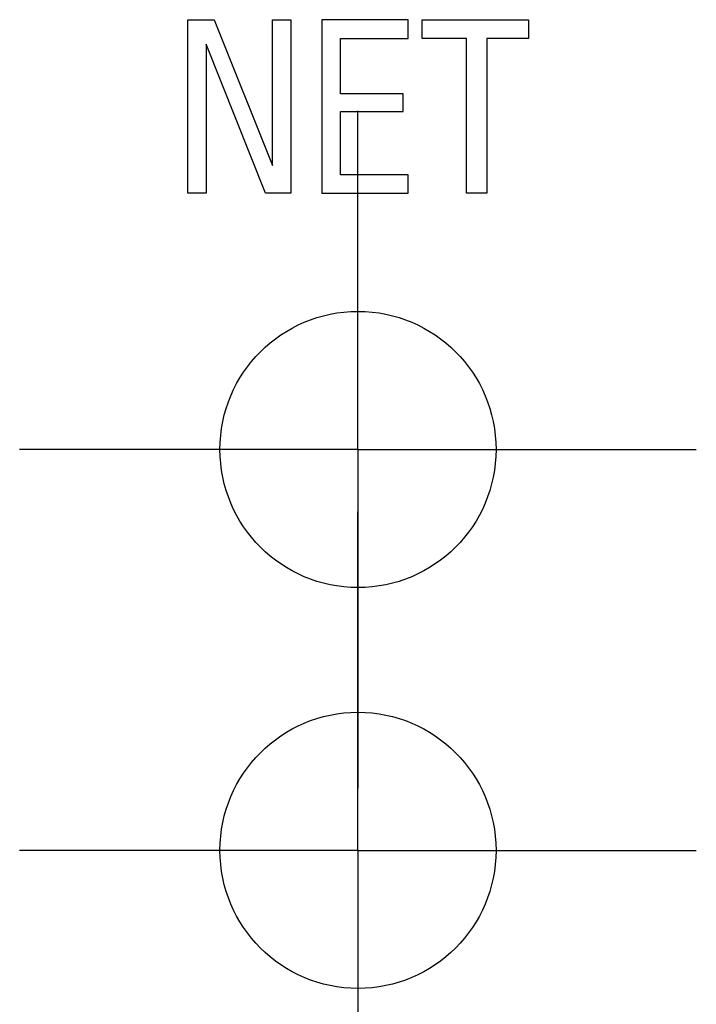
# Model space of a CAD drawing. Extents: x 9.3 to 31.1, y 5.1 to 19.6.
# Tile 58 of 132: x 16.492 to 16.661, y 16.152 to 16.397. Entities that reach past the tile are written whole.
import ezdxf

# ---------------------------------------------------------------- set-up
doc = ezdxf.new("R2010")
doc.units = 0
doc.layers.get('0').update_dxf_attribs({"linetype": 'CONTINUOUS'})

# ---------------------------------------------------------------- blocks, each defined once
blk = doc.blocks.new('SW_CENTERMARKSYMBOL_20')
at = {"color": 0, "linetype": 'CONTINUOUS'}
for p, q in [((0, 0.05), (0, 0.08445)), ((0, 0), (0, 0.05)), ((-0.05, 0), (-0.08445, 0)), ((0, 0), (-0.05, 0)), ((0, 0), (0, -0.05)), ((0, 0), (0.05, 0)), ((0.05, 0), (0.08445, 0)), ((0, -0.05), (0, -0.08445))]:
    blk.add_line(p, q, dxfattribs=at)
blk = doc.blocks.new('SW_CENTERMARKSYMBOL_21')
at = {"color": 0, "linetype": 'CONTINUOUS'}
for p, q in [((0, 0.05), (0, 0.08445)), ((0, 0), (0, 0.05)), ((-0.05, 0), (-0.08445, 0)), ((0, 0), (-0.05, 0)), ((0, 0), (0, -0.05)), ((0, 0), (0.05, 0)), ((0.05, 0), (0.08445, 0)), ((0, -0.05), (0, -0.08445))]:
    blk.add_line(p, q, dxfattribs=at)

msp = doc.modelspace()

# ---------------------------------------------------------------- linework, layer by layer
at = {"color": 7, "linetype": 'CONTINUOUS'}
for p, q in [((16.53363, 16.35395), (16.53363, 16.39718)), ((16.53363, 16.39718), (16.54023, 16.39718)), ((16.54023, 16.39718), (16.55473, 16.36085)), ((16.55473, 16.39718), (16.55934, 16.39718)), ((16.55473, 16.36085), (16.55473, 16.39718)), ((16.55934, 16.39718), (16.55934, 16.35395)), ((16.56706, 16.39718), (16.56706, 16.35395)), ((16.5886, 16.39718), (16.56706, 16.39718)), ((16.5886, 16.39252), (16.5886, 16.39718)), ((16.59214, 16.39718), (16.61866, 16.39718)), ((16.59214, 16.39252), (16.59214, 16.39718)), ((16.61866, 16.39718), (16.61866, 16.39252)), ((16.57173, 16.39252), (16.5886, 16.39252)), ((16.57173, 16.37871), (16.57173, 16.39252)), ((16.60316, 16.39252), (16.59214, 16.39252)), ((16.60316, 16.35395), (16.60316, 16.39252)), ((16.61866, 16.39252), (16.60827, 16.39252)), ((16.60827, 16.39252), (16.60827, 16.35395)), ((16.53824, 16.39109), (16.53824, 16.35395)), ((16.55305, 16.35395), (16.53824, 16.39109)), ((16.58741, 16.37871), (16.57173, 16.37871)), ((16.58741, 16.37429), (16.58741, 16.37871)), ((16.57173, 16.35849), (16.57173, 16.37429)), ((16.57173, 16.37429), (16.58741, 16.37429)), ((16.5886, 16.35849), (16.57173, 16.35849)), ((16.5886, 16.35395), (16.5886, 16.35849)), ((16.53824, 16.35395), (16.53363, 16.35395)), ((16.55934, 16.35395), (16.55305, 16.35395)), ((16.56706, 16.35395), (16.5886, 16.35395)), ((16.60827, 16.35395), (16.60316, 16.35395))]:
    msp.add_line(p, q, dxfattribs=at)
for centre in [(16.5761, 16.28997), (16.5761, 16.18997)]:
    msp.add_circle(centre, 0.03445, dxfattribs=at)

# ---------------------------------------------------------------- block references
for name, p in [('SW_CENTERMARKSYMBOL_20', (16.5761, 16.28997)), ('SW_CENTERMARKSYMBOL_21', (16.5761, 16.18997))]:
    msp.add_blockref(name, p, dxfattribs=at)

doc.saveas('drawing.dxf')
